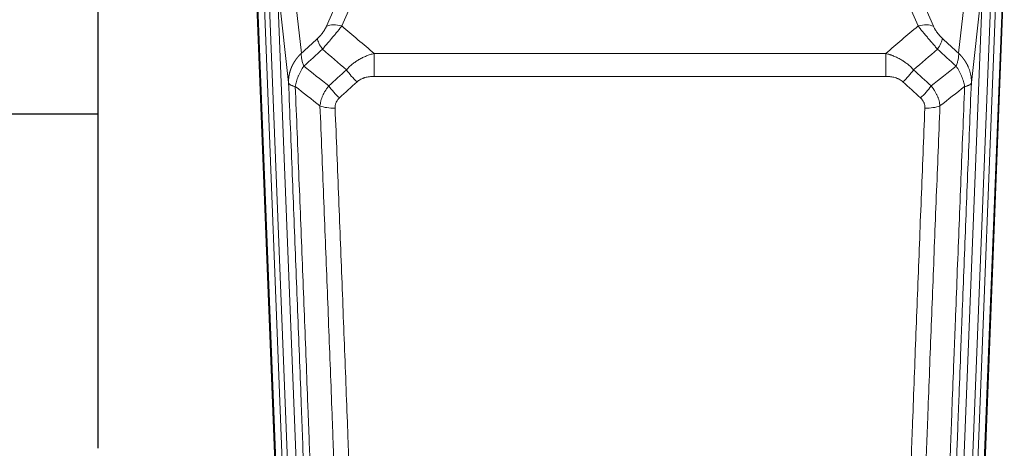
# Model space of a CAD drawing. Header units: inches. Extents: x 0 to 23760, y -13 to 16800.
# Tile 34 of 204: x 5601 to 6050, y 6679 to 6874. Entities that reach past the tile are written whole.
import ezdxf

# ---------------------------------------------------------------- set-up
doc = ezdxf.new("R2010")
doc.units = ezdxf.units.IN
doc.layers.add('254', color=7, linetype='Continuous', true_color=0xffffff)

msp = doc.modelspace()

# ---------------------------------------------------------------- linework, layer by layer
at = {"layer": '254', "color": 2, "linetype": 'Continuous', "lineweight": 25}
for p, q in [((5636.723, 6905.629), (5636.723, 6678.828)), ((6049.585, 6899.735), (6036.467, 6566.534)), ((5721.659, 6566.534), (5709.086, 6885.897)), ((5636.7, 6830.863), (5564.719, 6830.863))]:
    msp.add_line(p, q, dxfattribs=at)
at = {"layer": '254', "color": 110, "linetype": 'Continuous', "lineweight": 13}
for p, q in [((5763.23, 6905.992), (5747.85, 6870.961)), ((6028.764, 6858.561), (6033.989, 6905.761)), ((6006.063, 6896.49), (6017.337, 6870.811)), ((6043.819, 6894.242), (6030.752, 6562.348)), ((6033.099, 6562.056), (6046.21, 6895.078)), ((6049.204, 6896.298), (6036.093, 6563.276)), ((5718.299, 6892.615), (5731.365, 6560.722)), ((5723.547, 6845.209), (5718.299, 6892.615)), ((6026.76, 6560.722), (6039.826, 6892.615)), ((6039.826, 6892.615), (6034.579, 6845.209)), ((5722.032, 6563.276), (5709.333, 6885.839)), ((5712.269, 6886.107), (5725.026, 6562.056)), ((5714.555, 6887.931), (5727.373, 6562.348)), ((5726.052, 6888.458), (5729.362, 6858.561)), ((5740.788, 6870.811), (5747.769, 6886.709)), ((6010.276, 6870.961), (6002.22, 6889.308)), ((5762.477, 6858.441), (5995.649, 6858.441)), ((5762.477, 6848.01), (5762.477, 6858.441)), ((5995.649, 6848.01), (5995.649, 6858.441)), ((5995.649, 6848.01), (5762.477, 6848.01))]:
    msp.add_line(p, q, dxfattribs=at)
for centre, major_axis, ratio, start_param, end_param in [((5747.85, 6864.789), (-9.156, 4.02), 0.5833249, 4.9631119, 5.806783), ((6010.276, 6864.789), (-9.156, -4.02), 0.5833249, 3.617995, 4.4616661), ((5743.763, 6859.191), (6.719, -7.407), 0.3029797, 3.5431496, 4.2886573), ((6014.363, 6859.191), (-6.719, -7.407), 0.3029797, 1.994528, 2.7400357), ((5754.718, 6849.804), (6.736, -7.391), 0.3030979, 4.2875497, 5.03344), ((6003.407, 6849.804), (-6.736, -7.391), 0.3030979, 1.2497453, 1.9956357), ((5746.709, 6842.512), (6.729, -7.397), 0.3051216, 4.2889758, 5.0360109), ((6011.416, 6842.512), (6.729, 7.397), 0.3051216, 4.388767, 5.1358022), ((5744.737, 6837.918), (-9.992, -0.404), 0.431453, 0.7935197, 1.5533391), ((6013.388, 6837.918), (-9.992, 0.404), 0.431453, 1.5882535, 2.3480729)]:
    msp.add_ellipse(centre, major_axis=major_axis, ratio=ratio, start_param=start_param, end_param=end_param, dxfattribs=at)
for points, knots in [([(5740.788, 6870.811), (5740.763, 6870.753), (5740.737, 6870.696), (5740.684, 6870.58), (5740.657, 6870.521), (5740.574, 6870.345), (5740.517, 6870.228), (5740.338, 6869.873), (5740.209, 6869.633), (5740.001, 6869.271), (5739.929, 6869.149), (5739.818, 6868.966), (5739.761, 6868.873), (5739.703, 6868.781), (5739.663, 6868.719), (5739.644, 6868.688), (5739.464, 6868.41), (5739.297, 6868.165), (5738.946, 6867.679), (5738.762, 6867.438), (5738.522, 6867.139), (5738.449, 6867.05), (5738.375, 6866.961), (5738.326, 6866.901), (5738.301, 6866.872), (5738.175, 6866.724), (5738.074, 6866.608), (5737.767, 6866.265), (5737.559, 6866.044), (5737.135, 6865.617), (5736.92, 6865.411), (5736.701, 6865.213)], [0, 0, 0, 0, 0.03125, 0.03125, 0.0625, 0.0625, 0.125, 0.125, 0.25, 0.25, 0.3125, 0.3125, 0.34375, 0.359375, 0.359375, 0.375, 0.375, 0.5, 0.5, 0.625, 0.625, 0.65625, 0.671875, 0.671875, 0.6875, 0.6875, 0.75, 0.75, 0.875, 0.875, 1, 1, 1, 1]), ([(5738.955, 6860.381), (5739.338, 6860.819), (5740.109, 6861.703), (5740.884, 6862.603), (5741.468, 6863.283), (5741.663, 6863.511), (5741.907, 6863.797), (5741.956, 6863.854), (5742.054, 6863.969), (5742.2, 6864.14), (5742.345, 6864.311), (5742.83, 6864.882), (5743.213, 6865.335), (5743.972, 6866.238), (5744.348, 6866.688), (5744.812, 6867.246), (5744.905, 6867.358), (5745.09, 6867.58), (5745.365, 6867.912), (5745.635, 6868.24), (5746.169, 6868.889), (5746.517, 6869.314), (5747.026, 6869.941), (5747.194, 6870.148), (5747.443, 6870.455), (5747.525, 6870.557), (5747.688, 6870.76), (5747.769, 6870.861), (5747.85, 6870.961)], [0, 0, 0, 0, 0.125, 0.25, 0.25, 0.3125, 0.3125, 0.328125, 0.328125, 0.34375, 0.375, 0.375, 0.5, 0.5, 0.625, 0.625, 0.65625, 0.65625, 0.6875, 0.75, 0.75, 0.875, 0.875, 0.9375, 0.9375, 0.96875, 0.96875, 1, 1, 1, 1]), ([(6010.276, 6870.961), (6010.598, 6870.56), (6010.928, 6870.151), (6011.606, 6869.318), (6011.953, 6868.894), (6012.487, 6868.245), (6012.667, 6868.026), (6012.94, 6867.696), (6013.032, 6867.585), (6013.171, 6867.418), (6013.217, 6867.362), (6013.31, 6867.251), (6013.356, 6867.195), (6013.774, 6866.692), (6014.525, 6865.794), (6015.29, 6864.889), (6015.869, 6864.207), (6016.063, 6863.979), (6016.355, 6863.637), (6016.453, 6863.523), (6016.599, 6863.351), (6016.648, 6863.294), (6016.746, 6863.179), (6016.795, 6863.122), (6017.236, 6862.609), (6017.625, 6862.157), (6018.401, 6861.263), (6018.787, 6860.82), (6019.171, 6860.381)], [0, 0, 0, 0, 0.125, 0.125, 0.25, 0.25, 0.3125, 0.3125, 0.34375, 0.34375, 0.359375, 0.359375, 0.375, 0.375, 0.5, 0.625, 0.625, 0.6875, 0.6875, 0.71875, 0.71875, 0.734375, 0.734375, 0.75, 0.75, 0.875, 0.875, 1, 1, 1, 1]), ([(6021.424, 6865.213), (6021.205, 6865.412), (6020.989, 6865.619), (6020.563, 6866.048), (6020.353, 6866.27), (6020.095, 6866.559), (6020.044, 6866.618), (6019.942, 6866.734), (6019.791, 6866.91), (6019.645, 6867.088), (6019.359, 6867.444), (6019.176, 6867.684), (6018.826, 6868.169), (6018.659, 6868.414), (6018.48, 6868.692), (6018.46, 6868.723), (6018.42, 6868.785), (6018.362, 6868.878), (6018.229, 6869.093), (6018.122, 6869.275), (6017.914, 6869.637), (6017.786, 6869.876), (6017.548, 6870.348), (6017.438, 6870.581), (6017.337, 6870.811)], [0, 0, 0, 0, 0.125, 0.125, 0.25, 0.25, 0.28125, 0.28125, 0.3125, 0.375, 0.375, 0.5, 0.5, 0.625, 0.625, 0.640625, 0.640625, 0.65625, 0.6875, 0.75, 0.75, 0.875, 0.875, 1, 1, 1, 1]), ([(5723.547, 6845.209), (5723.546, 6845.229), (5723.545, 6845.269), (5723.543, 6845.329), (5723.541, 6845.388), (5723.54, 6845.448), (5723.539, 6845.508), (5723.538, 6845.568), (5723.537, 6845.627), (5723.537, 6845.687), (5723.536, 6845.747), (5723.537, 6845.806), (5723.537, 6845.866), (5723.537, 6845.925), (5723.538, 6845.985), (5723.539, 6846.045), (5723.54, 6846.104), (5723.542, 6846.164), (5723.543, 6846.223), (5723.545, 6846.283), (5723.547, 6846.342), (5723.55, 6846.402), (5723.552, 6846.461), (5723.555, 6846.521), (5723.558, 6846.58), (5723.562, 6846.639), (5723.565, 6846.699), (5723.569, 6846.758), (5723.573, 6846.817), (5723.577, 6846.877), (5723.582, 6846.936), (5723.586, 6846.995), (5723.591, 6847.054), (5723.596, 6847.114), (5723.602, 6847.173), (5723.607, 6847.232), (5723.613, 6847.291), (5723.619, 6847.35), (5723.625, 6847.409), (5723.632, 6847.468), (5723.638, 6847.527), (5723.645, 6847.586), (5723.653, 6847.645), (5723.66, 6847.704), (5723.668, 6847.763), (5723.675, 6847.821), (5723.683, 6847.88), (5723.692, 6847.939), (5723.7, 6847.998), (5723.709, 6848.056), (5723.718, 6848.115), (5723.727, 6848.173), (5723.736, 6848.232), (5723.746, 6848.29), (5723.756, 6848.349), (5723.766, 6848.407), (5723.776, 6848.466), (5723.786, 6848.524), (5723.797, 6848.582), (5723.808, 6848.64), (5723.819, 6848.698), (5723.83, 6848.757), (5723.842, 6848.815), (5723.853, 6848.873), (5723.865, 6848.931), (5723.877, 6848.989), (5723.89, 6849.047), (5723.902, 6849.104), (5723.915, 6849.162), (5723.928, 6849.22), (5723.941, 6849.278), (5723.955, 6849.335), (5723.968, 6849.393), (5723.982, 6849.45), (5723.996, 6849.508), (5724.01, 6849.565), (5724.025, 6849.623), (5724.04, 6849.68), (5724.054, 6849.737), (5724.069, 6849.794), (5724.085, 6849.852), (5724.1, 6849.909), (5724.116, 6849.966), (5724.132, 6850.023), (5724.148, 6850.079), (5724.164, 6850.136), (5724.181, 6850.193), (5724.197, 6850.25), (5724.214, 6850.306), (5724.231, 6850.363), (5724.248, 6850.42), (5724.266, 6850.476), (5724.284, 6850.533), (5724.301, 6850.589), (5724.319, 6850.645), (5724.338, 6850.701), (5724.356, 6850.758), (5724.375, 6850.814), (5724.394, 6850.87), (5724.413, 6850.926), (5724.432, 6850.981), (5724.451, 6851.037), (5724.471, 6851.093), (5724.491, 6851.149), (5724.511, 6851.204), (5724.531, 6851.26), (5724.551, 6851.315), (5724.572, 6851.371), (5724.592, 6851.426), (5724.613, 6851.481), (5724.635, 6851.536), (5724.656, 6851.591), (5724.677, 6851.646), (5724.699, 6851.701), (5724.721, 6851.756), (5724.743, 6851.811), (5724.765, 6851.866), (5724.788, 6851.92), (5724.81, 6851.975), (5724.833, 6852.03), (5724.856, 6852.084), (5724.879, 6852.138), (5724.902, 6852.193), (5724.926, 6852.247), (5724.949, 6852.301), (5724.973, 6852.355), (5724.997, 6852.409), (5725.022, 6852.463), (5725.046, 6852.516), (5725.07, 6852.57), (5725.095, 6852.624), (5725.12, 6852.677), (5725.145, 6852.731), (5725.17, 6852.784), (5725.196, 6852.837), (5725.221, 6852.891), (5725.247, 6852.944), (5725.273, 6852.997), (5725.299, 6853.05), (5725.326, 6853.103), (5725.352, 6853.155), (5725.379, 6853.208), (5725.405, 6853.261), (5725.432, 6853.313), (5725.46, 6853.366), (5725.487, 6853.418), (5725.514, 6853.47), (5725.542, 6853.522), (5725.57, 6853.574), (5725.598, 6853.626), (5725.626, 6853.678), (5725.654, 6853.73), (5725.682, 6853.782), (5725.711, 6853.833), (5725.74, 6853.885), (5725.769, 6853.936), (5725.798, 6853.988), (5725.827, 6854.039), (5725.856, 6854.09), (5725.886, 6854.141), (5725.916, 6854.192), (5725.946, 6854.243), (5725.976, 6854.294), (5726.006, 6854.344), (5726.036, 6854.395), (5726.067, 6854.445), (5726.097, 6854.496), (5726.128, 6854.546), (5726.159, 6854.596), (5726.19, 6854.646), (5726.221, 6854.696), (5726.253, 6854.746), (5726.284, 6854.796), (5726.316, 6854.846), (5726.348, 6854.895), (5726.38, 6854.945), (5726.412, 6854.994), (5726.444, 6855.044), (5726.477, 6855.093), (5726.509, 6855.142), (5726.542, 6855.191), (5726.575, 6855.24), (5726.608, 6855.289), (5726.641, 6855.337), (5726.674, 6855.386), (5726.708, 6855.434), (5726.741, 6855.483), (5726.775, 6855.531), (5726.809, 6855.579), (5726.843, 6855.627), (5726.877, 6855.675), (5726.911, 6855.723), (5726.946, 6855.771), (5726.98, 6855.819), (5727.015, 6855.866), (5727.05, 6855.914), (5727.085, 6855.961), (5727.12, 6856.008), (5727.155, 6856.056), (5727.19, 6856.103), (5727.226, 6856.15), (5727.261, 6856.196), (5727.297, 6856.243), (5727.333, 6856.29), (5727.369, 6856.336), (5727.405, 6856.383), (5727.441, 6856.429), (5727.478, 6856.475), (5727.514, 6856.521), (5727.551, 6856.567), (5727.588, 6856.613), (5727.624, 6856.659), (5727.661, 6856.704), (5727.699, 6856.75), (5727.736, 6856.795), (5727.773, 6856.841), (5727.811, 6856.886), (5727.848, 6856.931), (5727.886, 6856.976), (5727.924, 6857.021), (5727.962, 6857.066), (5728, 6857.11), (5728.038, 6857.155), (5728.077, 6857.199), (5728.115, 6857.244), (5728.154, 6857.288), (5728.192, 6857.332), (5728.231, 6857.376), (5728.27, 6857.42), (5728.309, 6857.463), (5728.348, 6857.507), (5728.387, 6857.551), (5728.427, 6857.594), (5728.466, 6857.637), (5728.506, 6857.681), (5728.546, 6857.724), (5728.585, 6857.767), (5728.625, 6857.809), (5728.665, 6857.852), (5728.705, 6857.895), (5728.746, 6857.937), (5728.786, 6857.98), (5728.826, 6858.022), (5728.867, 6858.064), (5728.908, 6858.106), (5728.948, 6858.148), (5728.989, 6858.19), (5729.03, 6858.232), (5729.071, 6858.273), (5729.113, 6858.315), (5729.154, 6858.356), (5729.195, 6858.397), (5729.237, 6858.438), (5729.278, 6858.479), (5729.32, 6858.52), (5729.348, 6858.547), (5729.362, 6858.561)], [0, 0, 0, 0, 0.0042303, 0.0084583, 0.0126838, 0.016907, 0.0211277, 0.0253461, 0.0295621, 0.0337757, 0.037987, 0.0421959, 0.0464023, 0.0506064, 0.0548082, 0.0590075, 0.0632045, 0.0673991, 0.0715913, 0.0757811, 0.0799686, 0.0841537, 0.0883364, 0.0925167, 0.0966947, 0.1008703, 0.1050435, 0.1092144, 0.1133829, 0.117549, 0.1217128, 0.1258741, 0.1300332, 0.1341898, 0.1383441, 0.1424961, 0.1466456, 0.1507929, 0.1549377, 0.1590802, 0.1632203, 0.1673581, 0.1714935, 0.1756266, 0.1797573, 0.1838856, 0.1880116, 0.1921352, 0.1962565, 0.2003755, 0.204492, 0.2086063, 0.2127182, 0.2168277, 0.2209349, 0.2250397, 0.2291422, 0.2332423, 0.2373401, 0.2414356, 0.2455287, 0.2496195, 0.2537079, 0.257794, 0.2618777, 0.2659591, 0.2700382, 0.2741149, 0.2781893, 0.2822614, 0.2863311, 0.2903985, 0.2944635, 0.2985262, 0.3025866, 0.3066447, 0.3107004, 0.3147538, 0.3188048, 0.3228536, 0.3269, 0.3309441, 0.3349858, 0.3390253, 0.3430624, 0.3470972, 0.3511296, 0.3551598, 0.3591876, 0.3632131, 0.3672363, 0.3712571, 0.3752757, 0.3792919, 0.3833058, 0.3873174, 0.3913267, 0.3953337, 0.3993384, 0.4033407, 0.4073408, 0.4113385, 0.4153339, 0.419327, 0.4233179, 0.4273064, 0.4312926, 0.4352765, 0.4392581, 0.4432373, 0.4472143, 0.451189, 0.4551614, 0.4591315, 0.4630993, 0.4670648, 0.471028, 0.4749889, 0.4789475, 0.4829038, 0.4868578, 0.4908095, 0.494759, 0.4987061, 0.502651, 0.5065936, 0.5105338, 0.5144718, 0.5184076, 0.522341, 0.5262721, 0.530201, 0.5341276, 0.5380519, 0.5419739, 0.5458936, 0.5498111, 0.5537262, 0.5576392, 0.5615498, 0.5654581, 0.5693642, 0.573268, 0.5771696, 0.5810688, 0.5849658, 0.5888606, 0.592753, 0.5966432, 0.6005311, 0.6044168, 0.6083002, 0.6121813, 0.6160602, 0.6199368, 0.6238111, 0.6276832, 0.6315531, 0.6354206, 0.6392859, 0.643149, 0.6470098, 0.6508684, 0.6547247, 0.6585787, 0.6624305, 0.66628, 0.6701273, 0.6739724, 0.6778152, 0.6816557, 0.685494, 0.6893301, 0.6931639, 0.6969955, 0.7008248, 0.7046519, 0.7084768, 0.7122994, 0.7161198, 0.7199379, 0.7237539, 0.7275675, 0.731379, 0.7351882, 0.7389952, 0.7427999, 0.7466024, 0.7504027, 0.7542008, 0.7579966, 0.7617902, 0.7655816, 0.7693708, 0.7731577, 0.7769424, 0.7807249, 0.7845052, 0.7882833, 0.7920591, 0.7958327, 0.7996042, 0.8033734, 0.8071403, 0.8109051, 0.8146677, 0.818428, 0.8221862, 0.8259421, 0.8296958, 0.8334474, 0.8371967, 0.8409438, 0.8446887, 0.8484314, 0.8521719, 0.8559102, 0.8596463, 0.8633802, 0.867112, 0.8708415, 0.8745688, 0.8782939, 0.8820169, 0.8857376, 0.8894562, 0.8931726, 0.8968867, 0.9005987, 0.9043086, 0.9080162, 0.9117216, 0.9154249, 0.919126, 0.9228249, 0.9265216, 0.9302161, 0.9339085, 0.9375987, 0.9412867, 0.9449725, 0.9486562, 0.9523377, 0.956017, 0.9596942, 0.9633691, 0.967042, 0.9707126, 0.9743811, 0.9780474, 0.9817116, 0.9853736, 0.9890334, 0.9926911, 0.9963466, 1, 1, 1, 1]), ([(5730.467, 6852.675), (5730.361, 6852.958), (5730.26, 6853.24), (5730.073, 6853.797), (5729.986, 6854.073), (5729.827, 6854.615), (5729.754, 6854.883), (5729.625, 6855.406), (5729.569, 6855.663), (5729.472, 6856.164), (5729.432, 6856.408), (5729.37, 6856.882), (5729.347, 6857.112), (5729.306, 6857.777), (5729.315, 6858.189), (5729.362, 6858.561)], [0, 0, 0, 0, 0.125, 0.125, 0.25, 0.25, 0.375, 0.375, 0.5, 0.5, 0.625, 0.625, 0.75, 0.75, 1, 1, 1, 1]), ([(5749.901, 6850.99), (5750.101, 6851.219), (5750.306, 6851.444), (5750.623, 6851.776), (5750.73, 6851.885), (5750.947, 6852.102), (5751.056, 6852.21), (5751.609, 6852.741), (5752.07, 6853.147), (5753.027, 6853.925), (5753.523, 6854.296), (5754.165, 6854.739), (5754.295, 6854.826), (5754.49, 6854.955), (5754.556, 6854.998), (5754.688, 6855.083), (5754.753, 6855.126), (5755.084, 6855.335), (5755.419, 6855.539), (5755.759, 6855.735), (5755.895, 6855.812), (5755.964, 6855.851), (5756.169, 6855.965), (5756.307, 6856.04), (5756.72, 6856.261), (5756.998, 6856.403), (5757.835, 6856.812), (5758.4, 6857.063), (5759.543, 6857.525), (5760.121, 6857.736), (5761.29, 6858.118), (5761.88, 6858.289), (5762.477, 6858.441)], [0, 0, 0, 0, 0.0625, 0.0625, 0.09375, 0.09375, 0.125, 0.125, 0.25, 0.25, 0.375, 0.375, 0.40625, 0.40625, 0.421875, 0.421875, 0.4375, 0.4375, 0.5, 0.515625, 0.515625, 0.53125, 0.53125, 0.5625, 0.5625, 0.625, 0.625, 0.75, 0.75, 0.875, 0.875, 1, 1, 1, 1]), ([(5995.649, 6858.441), (5996.246, 6858.289), (5996.914, 6858.095), (5997.578, 6857.875), (5997.725, 6857.825), (5997.799, 6857.8), (5998.019, 6857.724), (5998.166, 6857.672), (5998.604, 6857.512), (5998.893, 6857.4), (5999.755, 6857.051), (6000.32, 6856.798), (6001.433, 6856.253), (6001.98, 6855.961), (6002.786, 6855.49), (6003.185, 6855.248), (6003.579, 6854.992), (6003.775, 6854.863), (6003.84, 6854.819), (6003.97, 6854.731), (6004.035, 6854.687), (6004.614, 6854.288), (6005.11, 6853.916), (6006.065, 6853.139), (6006.524, 6852.733), (6007.404, 6851.888), (6007.824, 6851.448), (6008.225, 6850.99)], [0, 0, 0, 0, 0.125, 0.140625, 0.140625, 0.15625, 0.15625, 0.1875, 0.1875, 0.25, 0.25, 0.375, 0.375, 0.5, 0.5, 0.5625, 0.59375, 0.59375, 0.609375, 0.609375, 0.625, 0.625, 0.75, 0.75, 0.875, 0.875, 1, 1, 1, 1]), ([(6028.764, 6858.561), (6028.81, 6858.189), (6028.819, 6857.777), (6028.779, 6857.112), (6028.756, 6856.882), (6028.693, 6856.408), (6028.653, 6856.164), (6028.557, 6855.663), (6028.5, 6855.406), (6028.371, 6854.883), (6028.299, 6854.615), (6028.14, 6854.073), (6028.053, 6853.797), (6027.865, 6853.24), (6027.765, 6852.958), (6027.658, 6852.675)], [0, 0, 0, 0, 0.25, 0.25, 0.375, 0.375, 0.5, 0.5, 0.625, 0.625, 0.75, 0.75, 0.875, 0.875, 1, 1, 1, 1]), ([(6028.764, 6858.561), (6028.781, 6858.544), (6028.815, 6858.511), (6028.867, 6858.46), (6028.918, 6858.409), (6028.969, 6858.359), (6029.02, 6858.308), (6029.071, 6858.256), (6029.121, 6858.205), (6029.172, 6858.154), (6029.222, 6858.102), (6029.272, 6858.05), (6029.322, 6857.998), (6029.372, 6857.946), (6029.421, 6857.893), (6029.471, 6857.841), (6029.52, 6857.788), (6029.569, 6857.735), (6029.618, 6857.682), (6029.667, 6857.629), (6029.716, 6857.575), (6029.764, 6857.522), (6029.812, 6857.468), (6029.861, 6857.414), (6029.908, 6857.36), (6029.956, 6857.306), (6030.004, 6857.251), (6030.051, 6857.197), (6030.098, 6857.142), (6030.145, 6857.087), (6030.192, 6857.032), (6030.239, 6856.977), (6030.285, 6856.921), (6030.332, 6856.866), (6030.378, 6856.81), (6030.424, 6856.754), (6030.469, 6856.698), (6030.515, 6856.642), (6030.56, 6856.585), (6030.605, 6856.529), (6030.65, 6856.472), (6030.695, 6856.415), (6030.74, 6856.358), (6030.784, 6856.301), (6030.828, 6856.243), (6030.872, 6856.186), (6030.916, 6856.128), (6030.96, 6856.07), (6031.003, 6856.012), (6031.046, 6855.954), (6031.089, 6855.896), (6031.132, 6855.837), (6031.174, 6855.779), (6031.217, 6855.72), (6031.259, 6855.661), (6031.301, 6855.602), (6031.342, 6855.543), (6031.384, 6855.483), (6031.425, 6855.424), (6031.466, 6855.364), (6031.507, 6855.304), (6031.548, 6855.244), (6031.588, 6855.184), (6031.628, 6855.124), (6031.668, 6855.063), (6031.708, 6855.003), (6031.748, 6854.942), (6031.787, 6854.881), (6031.826, 6854.82), (6031.865, 6854.759), (6031.903, 6854.697), (6031.942, 6854.636), (6031.98, 6854.574), (6032.018, 6854.513), (6032.056, 6854.451), (6032.093, 6854.389), (6032.13, 6854.326), (6032.167, 6854.264), (6032.204, 6854.202), (6032.241, 6854.139), (6032.277, 6854.076), (6032.313, 6854.013), (6032.349, 6853.95), (6032.384, 6853.887), (6032.42, 6853.824), (6032.455, 6853.76), (6032.489, 6853.697), (6032.524, 6853.633), (6032.558, 6853.569), (6032.592, 6853.505), (6032.626, 6853.441), (6032.66, 6853.377), (6032.693, 6853.313), (6032.726, 6853.248), (6032.759, 6853.184), (6032.792, 6853.119), (6032.824, 6853.054), (6032.856, 6852.989), (6032.888, 6852.924), (6032.919, 6852.859), (6032.951, 6852.793), (6032.982, 6852.728), (6033.012, 6852.662), (6033.043, 6852.596), (6033.073, 6852.53), (6033.103, 6852.464), (6033.133, 6852.398), (6033.162, 6852.332), (6033.36, 6851.881), (6033.694, 6851.031), (6034.083, 6849.763), (6034.369, 6848.464), (6034.546, 6847.142), (6034.59, 6846.215), (6034.589, 6845.691), (6034.588, 6845.571), (6034.586, 6845.45), (6034.583, 6845.33), (6034.58, 6845.249), (6034.579, 6845.209)], [0, 0, 0, 0, 0.0045083, 0.0090195, 0.0135338, 0.0180512, 0.0225715, 0.0270949, 0.0316214, 0.0361509, 0.0406834, 0.0452189, 0.0497575, 0.0542992, 0.0588439, 0.0633916, 0.0679424, 0.0724963, 0.0770532, 0.0816132, 0.0861762, 0.0907423, 0.0953114, 0.0998837, 0.104459, 0.1090373, 0.1136188, 0.1182033, 0.1227909, 0.1273815, 0.1319753, 0.1365721, 0.141172, 0.145775, 0.1503811, 0.1549903, 0.1596025, 0.1642179, 0.1688364, 0.1734579, 0.1780826, 0.1827103, 0.1873412, 0.1919752, 0.1966123, 0.2012524, 0.2058957, 0.2105422, 0.2151917, 0.2198443, 0.2245001, 0.229159, 0.233821, 0.2384861, 0.2431544, 0.2478258, 0.2525003, 0.2571779, 0.2618587, 0.2665427, 0.2712297, 0.2759199, 0.2806133, 0.2853097, 0.2900094, 0.2947122, 0.2994181, 0.3041272, 0.3088394, 0.3135548, 0.3182733, 0.322995, 0.3277199, 0.3324479, 0.3371791, 0.3419135, 0.346651, 0.3513917, 0.3561355, 0.3608826, 0.3656328, 0.3703861, 0.3751427, 0.3799024, 0.3846654, 0.3894315, 0.3942008, 0.3989732, 0.4037489, 0.4085278, 0.4133098, 0.4180951, 0.4228835, 0.4276751, 0.43247, 0.437268, 0.4420692, 0.4468737, 0.4516813, 0.4564922, 0.4613063, 0.4661235, 0.470944, 0.4757677, 0.4805947, 0.4854248, 0.4902582, 0.4950947, 0.4999345, 0.5888915, 0.6791125, 0.7706071, 0.8633844, 0.9574535, 0.965938, 0.9744348, 0.9829441, 0.9914659, 1, 1, 1, 1]), ([(5726.602, 6843.429), (5726.731, 6844.173), (5726.91, 6844.936), (5727.366, 6846.481), (5727.644, 6847.262), (5728.132, 6848.436), (5728.306, 6848.827), (5728.678, 6849.608), (5728.876, 6849.998), (5729.502, 6851.16), (5729.964, 6851.926), (5730.467, 6852.675)], [0, 0, 0, 0, 0.25, 0.25, 0.5, 0.5, 0.625, 0.625, 0.75, 0.75, 1, 1, 1, 1]), ([(6027.658, 6852.675), (6028.161, 6851.926), (6028.623, 6851.16), (6029.25, 6849.998), (6029.447, 6849.608), (6029.819, 6848.827), (6029.994, 6848.436), (6030.482, 6847.262), (6030.759, 6846.481), (6031.216, 6844.936), (6031.395, 6844.173), (6031.523, 6843.429)], [0, 0, 0, 0, 0.25, 0.25, 0.375, 0.375, 0.5, 0.5, 0.75, 0.75, 1, 1, 1, 1]), ([(5735.742, 6522.541), (5735.297, 6535.388), (5734.391, 6561.239), (5732.985, 6600.483), (5732.015, 6626.957), (5731.46, 6641.936), (5731.398, 6643.602), (5731.274, 6646.935), (5731.088, 6651.939), (5730.652, 6663.638), (5730.273, 6673.707), (5729.955, 6682.12), (5729.891, 6683.804), (5729.764, 6687.174), (5729.572, 6692.232), (5729.122, 6704.055), (5728.731, 6714.228), (5727.945, 6734.623), (5726.882, 6761.951), (5725.241, 6803.345), (5724.117, 6831.21), (5723.547, 6845.209)], [0, 0, 0, 0, 0.125, 0.25, 0.375, 0.375, 0.390625, 0.390625, 0.40625, 0.4375, 0.5, 0.5, 0.515625, 0.515625, 0.53125, 0.5625, 0.625, 0.625, 0.75, 0.875, 1, 1, 1, 1]), ([(5723.547, 6845.209), (5723.577, 6845.005), (5723.667, 6844.81), (5723.889, 6844.536), (5723.978, 6844.447), (5724.184, 6844.278), (5724.301, 6844.197), (5724.563, 6844.044), (5724.707, 6843.972), (5725.021, 6843.836), (5725.191, 6843.773), (5725.555, 6843.656), (5725.749, 6843.603), (5726.16, 6843.508), (5726.376, 6843.465), (5726.602, 6843.429)], [0, 0, 0, 0, 0.25, 0.25, 0.375, 0.375, 0.5, 0.5, 0.625, 0.625, 0.75, 0.75, 0.875, 0.875, 1, 1, 1, 1]), ([(5754.718, 6845.534), (5754.844, 6845.649), (5754.973, 6845.76), (5755.175, 6845.919), (5755.243, 6845.971), (5755.381, 6846.073), (5755.451, 6846.122), (5755.803, 6846.364), (5756.097, 6846.54), (5756.708, 6846.858), (5757.024, 6847.001), (5757.431, 6847.161), (5757.513, 6847.193), (5757.678, 6847.253), (5757.76, 6847.282), (5758.009, 6847.366), (5758.175, 6847.418), (5758.676, 6847.562), (5759.013, 6847.644), (5759.693, 6847.781), (5760.035, 6847.837), (5760.725, 6847.925), (5761.072, 6847.957), (5761.771, 6847.999), (5762.123, 6848.01), (5762.477, 6848.01)], [0, 0, 0, 0, 0.0625, 0.0625, 0.09375, 0.09375, 0.125, 0.125, 0.25, 0.25, 0.375, 0.375, 0.40625, 0.40625, 0.4375, 0.4375, 0.5, 0.5, 0.625, 0.625, 0.75, 0.75, 0.875, 0.875, 1, 1, 1, 1]), ([(5995.649, 6848.01), (5996.003, 6848.01), (5996.356, 6847.999), (5996.797, 6847.972), (5996.885, 6847.966), (5997.061, 6847.953), (5997.149, 6847.945), (5997.413, 6847.92), (5997.588, 6847.901), (5998.11, 6847.834), (5998.454, 6847.777), (5999.137, 6847.638), (5999.475, 6847.556), (6000.142, 6847.361), (6000.472, 6847.25), (6000.838, 6847.105), (6000.878, 6847.089), (6000.959, 6847.056), (6001.08, 6847.005), (6001.357, 6846.883), (6001.589, 6846.77), (6002.043, 6846.531), (6002.335, 6846.357), (6002.891, 6845.973), (6003.157, 6845.764), (6003.407, 6845.534)], [0, 0, 0, 0, 0.125, 0.125, 0.15625, 0.15625, 0.1875, 0.1875, 0.25, 0.25, 0.375, 0.375, 0.5, 0.5, 0.625, 0.625, 0.640625, 0.640625, 0.65625, 0.6875, 0.75, 0.75, 0.875, 0.875, 1, 1, 1, 1]), ([(6034.579, 6845.209), (6034.009, 6831.209), (6032.884, 6803.342), (6031.79, 6775.738), (6030.981, 6755.134), (6030.579, 6744.857), (6030.115, 6732.91), (6029.918, 6727.799), (6029.786, 6724.394), (6029.72, 6722.693), (6029.393, 6714.191), (6029.002, 6704.015), (6028.552, 6692.189), (6028.36, 6687.131), (6028.233, 6683.761), (6028.169, 6682.077), (6027.596, 6666.934), (6026.595, 6640.165), (6025.141, 6600.471), (6023.734, 6561.238), (6022.828, 6535.389), (6022.384, 6522.541)], [0, 0, 0, 0, 0.125, 0.25, 0.25, 0.3125, 0.34375, 0.359375, 0.359375, 0.375, 0.375, 0.4375, 0.46875, 0.484375, 0.484375, 0.5, 0.5, 0.625, 0.75, 0.875, 1, 1, 1, 1]), ([(6031.523, 6843.429), (6031.75, 6843.465), (6031.966, 6843.508), (6032.376, 6843.603), (6032.57, 6843.656), (6032.934, 6843.773), (6033.104, 6843.836), (6033.419, 6843.972), (6033.563, 6844.044), (6033.824, 6844.197), (6033.941, 6844.278), (6034.147, 6844.447), (6034.236, 6844.536), (6034.459, 6844.81), (6034.549, 6845.005), (6034.579, 6845.209)], [0, 0, 0, 0, 0.125, 0.125, 0.25, 0.25, 0.375, 0.375, 0.5, 0.5, 0.625, 0.625, 0.75, 0.75, 1, 1, 1, 1]), ([(5726.602, 6843.429), (5727.174, 6829.376), (5728.301, 6801.405), (5729.947, 6759.854), (5731.013, 6732.422), (5731.801, 6711.95), (5732.193, 6701.739), (5732.644, 6689.87), (5732.836, 6684.793), (5732.964, 6681.41), (5733.028, 6679.72), (5733.347, 6671.274), (5733.727, 6661.167), (5734.165, 6649.424), (5734.351, 6644.401), (5734.475, 6641.055), (5734.537, 6639.383), (5735.094, 6624.347), (5736.066, 6597.772), (5737.477, 6558.378), (5738.385, 6532.429), (5738.831, 6519.533)], [0, 0, 0, 0, 0.125, 0.25, 0.375, 0.375, 0.4375, 0.46875, 0.484375, 0.484375, 0.5, 0.5, 0.5625, 0.59375, 0.609375, 0.609375, 0.625, 0.625, 0.75, 0.875, 1, 1, 1, 1]), ([(5737.854, 6834.562), (5737.89, 6834.955), (5737.944, 6835.35), (5738.032, 6835.844), (5738.051, 6835.943), (5738.09, 6836.141), (5738.111, 6836.24), (5738.177, 6836.537), (5738.225, 6836.735), (5738.381, 6837.326), (5738.623, 6838.11), (5738.931, 6838.886), (5739.187, 6839.465), (5739.298, 6839.705), (5739.417, 6839.945), (5739.465, 6840.041), (5739.489, 6840.089), (5739.563, 6840.233), (5739.612, 6840.328), (5739.867, 6840.802), (5740.085, 6841.176), (5740.55, 6841.911), (5741.044, 6842.635), (5741.596, 6843.335), (5741.887, 6843.679)], [0, 0, 0, 0, 0.125, 0.125, 0.15625, 0.15625, 0.1875, 0.1875, 0.25, 0.25, 0.375, 0.5, 0.5, 0.5625, 0.578125, 0.578125, 0.59375, 0.59375, 0.625, 0.625, 0.75, 0.75, 0.875, 1, 1, 1, 1]), ([(6016.239, 6843.679), (6016.529, 6843.335), (6016.806, 6842.984), (6017.135, 6842.536), (6017.2, 6842.446), (6017.328, 6842.266), (6017.391, 6842.175), (6017.578, 6841.901), (6017.698, 6841.718), (6018.048, 6841.165), (6018.482, 6840.418), (6018.855, 6839.655), (6019.111, 6839.076), (6019.192, 6838.882), (6019.308, 6838.589), (6019.346, 6838.491), (6019.419, 6838.295), (6019.455, 6838.197), (6019.627, 6837.707), (6019.748, 6837.314), (6019.955, 6836.528), (6020.129, 6835.742), (6020.235, 6834.955), (6020.271, 6834.562)], [0, 0, 0, 0, 0.125, 0.125, 0.15625, 0.15625, 0.1875, 0.1875, 0.25, 0.25, 0.375, 0.5, 0.5, 0.5625, 0.5625, 0.59375, 0.59375, 0.625, 0.625, 0.75, 0.75, 0.875, 1, 1, 1, 1]), ([(6019.294, 6519.533), (6019.35, 6521.145), (6019.406, 6522.758), (6019.518, 6525.987), (6019.686, 6530.834), (6020.082, 6542.169), (6020.425, 6551.929), (6021.119, 6571.505), (6022.059, 6597.761), (6023.517, 6637.606), (6024.522, 6664.477), (6025.096, 6679.678), (6025.16, 6681.369), (6025.288, 6684.751), (6025.48, 6689.829), (6025.932, 6701.699), (6026.323, 6711.914), (6026.652, 6720.448), (6026.717, 6722.156), (6026.849, 6725.574), (6027.048, 6730.704), (6027.513, 6742.696), (6027.916, 6753.012), (6028.727, 6773.694), (6029.824, 6801.403), (6030.952, 6829.376), (6031.523, 6843.429)], [0, 0, 0, 0, 0.015625, 0.015625, 0.03125, 0.0625, 0.125, 0.125, 0.25, 0.375, 0.5, 0.5, 0.515625, 0.515625, 0.53125, 0.5625, 0.625, 0.625, 0.640625, 0.640625, 0.65625, 0.6875, 0.75, 0.75, 0.875, 1, 1, 1, 1]), ([(5744.737, 6833.601), (5744.729, 6833.814), (5744.731, 6834.027), (5744.748, 6834.294), (5744.752, 6834.347), (5744.762, 6834.453), (5744.768, 6834.506), (5744.787, 6834.665), (5744.802, 6834.771), (5744.858, 6835.085), (5744.906, 6835.291), (5745.027, 6835.698), (5745.099, 6835.899), (5745.225, 6836.195), (5745.27, 6836.293), (5745.342, 6836.439), (5745.367, 6836.488), (5745.418, 6836.584), (5745.444, 6836.632), (5745.579, 6836.869), (5745.697, 6837.051), (5745.953, 6837.404), (5746.091, 6837.575), (5746.386, 6837.903), (5746.543, 6838.061), (5746.709, 6838.213)], [0, 0, 0, 0, 0.125, 0.125, 0.15625, 0.15625, 0.1875, 0.1875, 0.25, 0.25, 0.375, 0.375, 0.5, 0.5, 0.5625, 0.5625, 0.59375, 0.59375, 0.625, 0.625, 0.75, 0.75, 0.875, 0.875, 1, 1, 1, 1]), ([(6011.416, 6838.213), (6011.583, 6838.061), (6011.741, 6837.902), (6011.927, 6837.695), (6011.963, 6837.653), (6012.035, 6837.568), (6012.071, 6837.525), (6012.175, 6837.396), (6012.242, 6837.308), (6012.435, 6837.042), (6012.669, 6836.677), (6012.86, 6836.292), (6012.986, 6835.996), (6013.025, 6835.896), (6013.079, 6835.743), (6013.097, 6835.692), (6013.13, 6835.59), (6013.146, 6835.539), (6013.222, 6835.281), (6013.27, 6835.074), (6013.343, 6834.658), (6013.368, 6834.448), (6013.394, 6834.026), (6013.397, 6833.814), (6013.388, 6833.601)], [0, 0, 0, 0, 0.125, 0.125, 0.15625, 0.15625, 0.1875, 0.1875, 0.25, 0.25, 0.375, 0.5, 0.5, 0.5625, 0.5625, 0.59375, 0.59375, 0.625, 0.625, 0.75, 0.75, 0.875, 0.875, 1, 1, 1, 1]), ([(5749.828, 6515.964), (5749.39, 6528.661), (5748.498, 6554.207), (5747.577, 6580.053), (5746.874, 6599.552), (5746.637, 6606.07), (5746.161, 6619.144), (5745.921, 6625.7), (5745.194, 6645.424), (5744.703, 6658.644), (5744.078, 6675.258), (5743.953, 6678.585), (5743.701, 6685.247), (5743.322, 6695.253), (5742.939, 6705.295), (5742.168, 6725.427), (5741.124, 6752.401), (5739.514, 6793.253), (5738.412, 6820.749), (5737.854, 6834.562)], [0, 0, 0, 0, 0.125, 0.25, 0.25, 0.3125, 0.3125, 0.375, 0.375, 0.5, 0.5, 0.53125, 0.53125, 0.5625, 0.625, 0.625, 0.75, 0.875, 1, 1, 1, 1]), ([(5744.737, 6833.601), (5745.295, 6819.77), (5746.395, 6792.24), (5748.003, 6751.336), (5749.045, 6724.328), (5749.816, 6704.169), (5750.199, 6694.115), (5750.577, 6684.097), (5750.828, 6677.426), (5750.953, 6674.095), (5751.577, 6657.46), (5752.068, 6644.223), (5752.794, 6624.473), (5753.033, 6617.909), (5753.509, 6604.818), (5753.745, 6598.292), (5754.447, 6578.769), (5755.368, 6552.889), (5756.258, 6527.311), (5756.696, 6514.598)], [0, 0, 0, 0, 0.125, 0.25, 0.375, 0.375, 0.4375, 0.46875, 0.46875, 0.5, 0.5, 0.625, 0.625, 0.6875, 0.6875, 0.75, 0.75, 0.875, 1, 1, 1, 1]), ([(6001.43, 6514.598), (6001.867, 6527.311), (6002.758, 6552.889), (6003.678, 6578.769), (6004.38, 6598.292), (6004.616, 6604.818), (6005.092, 6617.909), (6005.332, 6624.473), (6006.057, 6644.223), (6006.549, 6657.46), (6007.172, 6674.095), (6007.297, 6677.426), (6007.549, 6684.097), (6007.927, 6694.115), (6008.31, 6704.169), (6009.08, 6724.328), (6010.122, 6751.336), (6011.73, 6792.24), (6012.831, 6819.77), (6013.388, 6833.601)], [0, 0, 0, 0, 0.125, 0.25, 0.25, 0.3125, 0.3125, 0.375, 0.375, 0.5, 0.5, 0.53125, 0.53125, 0.5625, 0.625, 0.625, 0.75, 0.875, 1, 1, 1, 1]), ([(6020.271, 6834.562), (6019.713, 6820.749), (6018.611, 6793.253), (6017.002, 6752.401), (6015.958, 6725.427), (6015.186, 6705.295), (6014.803, 6695.253), (6014.424, 6685.247), (6014.173, 6678.585), (6014.047, 6675.258), (6013.423, 6658.644), (6012.931, 6645.424), (6012.205, 6625.7), (6011.965, 6619.144), (6011.488, 6606.07), (6011.252, 6599.552), (6010.549, 6580.053), (6009.627, 6554.207), (6008.736, 6528.661), (6008.297, 6515.964)], [0, 0, 0, 0, 0.125, 0.25, 0.375, 0.375, 0.4375, 0.46875, 0.46875, 0.5, 0.5, 0.625, 0.625, 0.6875, 0.6875, 0.75, 0.75, 0.875, 1, 1, 1, 1])]:
    msp.add_open_spline(points, degree=3, knots=knots, dxfattribs=at)
for points in [[(5747.85, 6870.961), (5752.729, 6866.79), (5757.604, 6862.617), (5762.477, 6858.441)], [(5995.649, 6858.441), (6000.521, 6862.617), (6005.397, 6866.79), (6010.276, 6870.961)], [(5729.362, 6858.561), (5731.808, 6860.776), (5734.255, 6862.994), (5736.701, 6865.213)], [(6021.424, 6865.213), (6023.871, 6862.994), (6026.317, 6860.776), (6028.764, 6858.561)], [(5738.955, 6860.381), (5736.126, 6857.81), (5733.297, 6855.241), (5730.467, 6852.675)], [(5749.901, 6850.99), (5746.254, 6854.122), (5742.605, 6857.252), (5738.955, 6860.381)], [(6019.171, 6860.381), (6015.52, 6857.252), (6011.872, 6854.122), (6008.225, 6850.99)], [(6027.658, 6852.675), (6024.829, 6855.241), (6022, 6857.81), (6019.171, 6860.381)], [(5730.467, 6852.675), (5734.272, 6849.672), (5738.079, 6846.673), (5741.887, 6843.679)], [(5741.887, 6843.679), (5744.558, 6846.114), (5747.23, 6848.551), (5749.901, 6850.99)], [(6008.225, 6850.99), (6010.896, 6848.551), (6013.567, 6846.114), (6016.239, 6843.679)], [(6016.239, 6843.679), (6020.047, 6846.673), (6023.854, 6849.672), (6027.658, 6852.675)], [(5754.718, 6845.534), (5752.049, 6843.092), (5749.379, 6840.651), (5746.709, 6838.213)], [(6011.416, 6838.213), (6008.746, 6840.651), (6006.077, 6843.092), (6003.407, 6845.534)], [(5737.854, 6834.562), (5734.102, 6837.513), (5730.351, 6840.469), (5726.602, 6843.429)], [(6031.523, 6843.429), (6027.774, 6840.469), (6024.024, 6837.513), (6020.271, 6834.562)]]:
    msp.add_open_spline(points, degree=3, dxfattribs=at)

doc.saveas('drawing.dxf')
